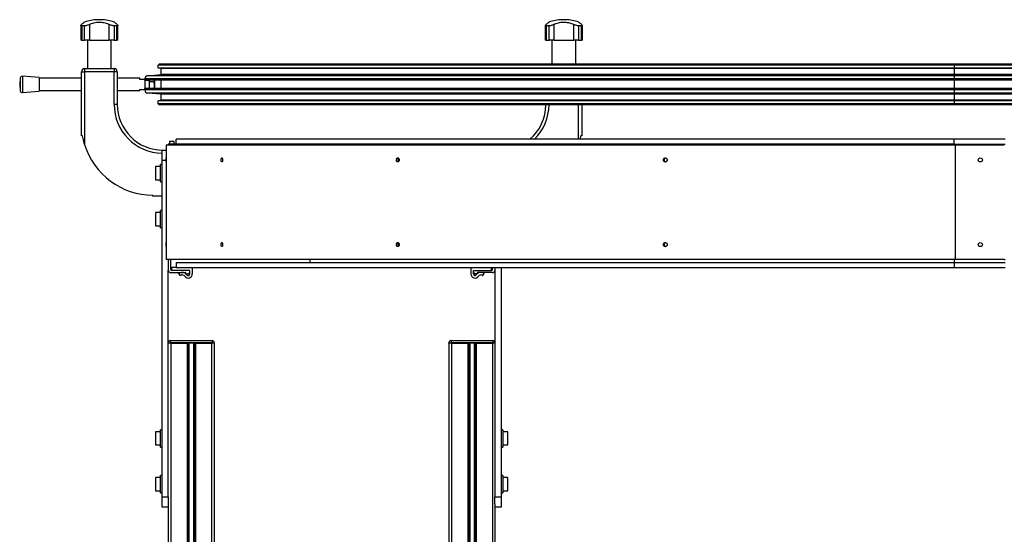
# Model space of a CAD drawing. Header units: millimetres. Extents: x 0 to 420, y 0 to 297.
# Tile 23 of 90: x 91 to 139, y 222 to 247. Entities that reach past the tile are written whole.
import ezdxf

# ---------------------------------------------------------------- set-up
doc = ezdxf.new("R2010")
doc.units = ezdxf.units.MM

msp = doc.modelspace()

# ---------------------------------------------------------------- linework, layer by layer
at = {"color": 7, "linetype": 'Continuous', "lineweight": 25}
for p, q in [((94.65179, 247.14329), (94.65179, 247.14158)), ((94.82707, 247.14329), (94.65179, 247.14329)), ((94.82707, 247.14158), (94.65179, 247.14158)), ((94.82707, 247.14158), (94.82707, 247.14329)), ((117.40179, 247.14329), (117.40179, 247.14158)), ((117.57707, 247.14329), (117.40179, 247.14329)), ((117.57707, 247.14158), (117.40179, 247.14158)), ((117.57707, 247.14158), (117.57707, 247.14329)), ((93.83318, 246.86479), (93.83318, 246.14329)), ((94.01292, 246.84185), (93.88048, 246.84185)), ((93.88048, 246.84185), (93.88048, 246.14329)), ((94.01292, 246.14329), (94.01292, 246.84185)), ((94.25321, 246.90942), (94.25321, 246.14329)), ((95.22565, 246.14329), (95.22565, 246.90942)), ((95.59838, 246.84185), (95.46595, 246.84185)), ((95.46595, 246.84185), (95.46595, 246.14329)), ((95.59838, 246.14329), (95.59838, 246.84185)), ((95.64568, 246.14329), (95.64568, 246.86519)), ((116.58318, 246.86479), (116.58318, 246.14329)), ((116.76292, 246.84185), (116.63048, 246.84185)), ((116.63048, 246.84185), (116.63048, 246.14329)), ((116.76292, 246.14329), (116.76292, 246.84185)), ((117.00321, 246.90942), (117.00321, 246.14329)), ((117.97565, 246.14329), (117.97565, 246.90942)), ((118.34838, 246.84185), (118.21595, 246.84185)), ((118.21595, 246.84185), (118.21595, 246.14329)), ((118.34838, 246.14329), (118.34838, 246.84185)), ((118.39568, 246.14329), (118.39568, 246.86519)), ((93.88048, 246.14329), (93.83318, 246.14329)), ((93.88048, 246.14329), (94.01292, 246.14329)), ((94.25321, 246.14329), (94.01292, 246.14329)), ((94.15735, 246.14329), (94.15735, 244.74329)), ((94.25321, 246.14329), (95.22565, 246.14329)), ((95.46595, 246.14329), (95.22565, 246.14329)), ((95.32151, 244.74329), (95.32151, 246.14329)), ((95.46595, 246.14329), (95.59838, 246.14329)), ((95.64568, 246.14329), (95.59838, 246.14329)), ((116.63048, 246.14329), (116.58318, 246.14329)), ((116.63048, 246.14329), (116.76292, 246.14329)), ((117.00321, 246.14329), (116.76292, 246.14329)), ((116.90735, 246.14329), (116.90735, 244.96829)), ((117.00321, 246.14329), (117.97565, 246.14329)), ((118.21595, 246.14329), (117.97565, 246.14329)), ((118.07151, 244.96829), (118.07151, 246.14329)), ((118.21595, 246.14329), (118.34838, 246.14329)), ((118.39568, 246.14329), (118.34838, 246.14329)), ((93.86443, 244.59329), (94.01443, 244.59329)), ((93.86443, 241.4538), (93.86443, 244.59329)), ((94.01443, 244.74329), (95.46443, 244.74329)), ((94.01443, 244.74329), (94.01443, 244.59329)), ((95.46443, 244.59329), (94.01443, 244.59329)), ((94.01443, 244.59329), (94.01443, 241.02964)), ((95.46443, 244.74329), (95.46443, 244.59329)), ((95.46443, 242.99329), (95.46443, 244.59329)), ((95.61443, 244.59329), (95.46443, 244.59329)), ((95.61443, 244.59329), (95.61443, 242.99329)), ((97.61443, 244.91829), (97.66443, 244.96829)), ((136.61443, 244.91829), (97.61443, 244.91829)), ((97.61443, 244.76829), (97.61443, 244.91829)), ((136.61443, 244.76829), (97.61443, 244.76829)), ((97.76443, 244.74279), (97.61443, 244.76829)), ((136.61443, 244.96829), (97.66443, 244.96829)), ((136.61443, 244.74279), (97.76443, 244.74279)), ((97.76443, 244.44828), (97.76443, 244.74279)), ((148.53235, 244.96829), (136.61443, 244.96829)), ((136.61443, 244.96829), (136.61443, 244.91829)), ((148.53235, 244.91829), (136.61443, 244.91829)), ((136.61443, 244.91829), (136.61443, 244.76829)), ((148.53235, 244.76829), (136.61443, 244.76829)), ((136.61443, 244.76829), (136.61443, 244.74279)), ((148.12719, 244.74279), (136.61443, 244.74279)), ((136.61443, 244.74279), (136.61443, 244.44828)), ((90.85997, 244.27619), (90.83648, 243.96829)), ((90.85997, 244.27619), (90.85997, 243.67208)), ((91.78648, 244.30579), (90.96728, 244.36829)), ((90.96728, 244.36829), (90.96728, 243.58348)), ((91.78648, 244.30579), (91.78648, 243.6436)), ((93.86443, 244.26829), (91.78648, 244.26829)), ((96.71443, 244.26829), (95.61443, 244.26829)), ((96.71443, 244.21829), (96.71443, 244.26829)), ((96.96443, 244.21829), (96.71443, 244.21829)), ((136.61443, 244.24084), (96.96443, 244.24084)), ((96.96443, 244.17329), (96.96443, 244.24084)), ((136.61443, 244.17329), (96.96443, 244.17329)), ((96.96443, 244.17329), (96.96443, 243.76329)), ((97.17943, 244.16829), (96.96443, 244.16829)), ((97.10136, 244.39027), (97.76443, 244.44828)), ((136.61443, 244.39027), (97.10136, 244.39027)), ((97.17943, 244.17329), (97.17943, 244.09721)), ((97.17943, 244.09721), (97.17943, 243.76329)), ((97.42877, 244.09721), (97.17943, 244.09721)), ((97.4461, 243.92162), (97.42877, 244.09721)), ((97.4461, 244.17329), (97.4461, 243.92162)), ((136.61443, 244.44828), (97.76443, 244.44828)), ((97.76443, 243.76329), (97.76443, 244.17329)), ((147.98943, 244.44828), (136.61443, 244.44828)), ((136.61443, 244.44828), (136.61443, 244.39027)), ((136.61443, 244.39027), (136.61443, 244.24084)), ((147.98943, 244.39027), (136.61443, 244.39027)), ((136.61443, 244.24084), (136.61443, 244.17329)), ((147.98943, 244.24084), (136.61443, 244.24084)), ((147.98943, 244.17329), (136.61443, 244.17329)), ((136.61443, 244.17329), (136.61443, 243.76329)), ((90.83648, 243.96829), (90.85997, 243.6604)), ((90.85997, 243.67208), (90.85997, 243.6604)), ((90.96728, 243.56829), (91.78648, 243.63079)), ((90.96728, 243.58348), (90.96728, 243.56829)), ((91.78648, 243.66829), (93.86443, 243.66829)), ((91.78648, 243.6436), (91.78648, 243.63079)), ((95.61443, 243.66829), (96.71443, 243.66829)), ((96.71443, 243.71829), (96.96443, 243.71829)), ((96.71443, 243.66829), (96.71443, 243.71829)), ((96.96443, 243.76829), (97.17943, 243.76829)), ((96.96443, 243.69574), (96.96443, 243.76329)), ((136.61443, 243.76329), (96.96443, 243.76329)), ((136.61443, 243.69574), (96.96443, 243.69574)), ((97.42877, 243.74603), (97.4461, 243.92162)), ((97.4461, 243.92162), (97.4461, 243.76329)), ((136.61443, 243.76329), (136.61443, 243.69574)), ((147.98943, 243.76329), (136.61443, 243.76329)), ((136.61443, 243.69574), (136.61443, 243.54631)), ((147.98943, 243.69574), (136.61443, 243.69574)), ((136.61443, 243.54631), (97.10136, 243.54631)), ((97.76443, 243.4883), (97.10136, 243.54631)), ((97.61443, 243.16829), (97.76443, 243.19379)), ((136.61443, 243.16829), (97.61443, 243.16829)), ((97.61443, 243.01829), (97.61443, 243.16829)), ((136.61443, 243.4883), (97.76443, 243.4883)), ((97.76443, 243.19379), (97.76443, 243.4883)), ((136.61443, 243.19379), (97.76443, 243.19379)), ((136.61443, 243.54631), (136.61443, 243.4883)), ((147.98943, 243.54631), (136.61443, 243.54631)), ((147.98943, 243.4883), (136.61443, 243.4883)), ((136.61443, 243.4883), (136.61443, 243.19379)), ((147.98943, 243.19379), (136.61443, 243.19379)), ((136.61443, 243.19379), (136.61443, 243.16829)), ((147.98943, 243.16829), (136.61443, 243.16829)), ((136.61443, 243.16829), (136.61443, 243.01829)), ((95.46443, 242.99329), (95.61443, 242.99329)), ((136.61443, 243.01829), (97.61443, 243.01829)), ((97.66443, 242.96829), (97.61443, 243.01829)), ((136.61443, 242.96829), (97.66443, 242.96829)), ((118.21443, 241.28479), (118.21443, 242.96829)), ((118.36443, 242.96829), (118.36443, 241.4538)), ((147.98943, 243.01829), (136.61443, 243.01829)), ((136.61443, 243.01829), (136.61443, 242.96829)), ((147.98943, 242.96829), (136.61443, 242.96829)), ((93.91443, 241.4538), (93.86443, 241.4538)), ((98.17693, 241.16829), (98.17693, 241.04329)), ((98.40693, 241.16829), (98.17693, 241.16829)), ((98.40693, 241.04329), (98.40693, 241.16829)), ((98.49443, 241.04329), (98.49443, 241.28479)), ((136.61443, 241.28479), (98.49443, 241.28479)), ((118.31443, 241.4538), (118.27807, 241.28479)), ((118.36443, 241.4538), (118.31443, 241.4538)), ((136.61443, 241.04329), (136.61443, 241.28479)), ((139.11443, 241.28479), (136.61443, 241.28479)), ((97.81443, 240.24329), (97.81443, 240.74329)), ((97.81443, 240.74329), (98.01127, 240.74329)), ((98.01127, 240.94329), (98.01127, 235.44329)), ((98.01446, 240.99329), (98.01134, 240.99329)), ((98.01446, 240.99329), (98.01446, 235.39329)), ((136.66456, 240.99329), (98.01446, 240.99329)), ((98.11443, 241.04329), (98.11443, 240.99329)), ((136.61443, 241.04329), (98.11443, 241.04329)), ((136.61443, 241.04329), (139.11443, 241.04329)), ((136.61443, 241.04329), (136.61443, 240.99329)), ((136.66456, 240.99329), (136.66456, 235.39329)), ((139.06456, 240.99329), (136.66456, 240.99329)), ((97.81443, 223.74329), (97.81443, 240.24329)), ((98.01127, 240.24329), (97.81443, 240.24329)), ((97.48443, 239.92829), (97.48443, 239.30829)), ((97.73443, 239.94329), (97.49943, 239.94329)), ((97.49943, 239.29329), (97.49943, 239.94329)), ((97.81443, 240.04329), (97.73443, 240.04329)), ((97.73443, 239.19329), (97.73443, 240.04329)), ((97.49943, 239.29329), (97.73443, 239.29329)), ((97.73443, 239.19329), (97.81443, 239.19329)), ((97.36443, 238.49329), (97.36443, 238.54329)), ((97.81443, 238.49329), (97.36443, 238.49329)), ((97.81443, 237.79329), (97.73443, 237.79329)), ((97.73443, 236.94329), (97.73443, 237.79329)), ((97.48443, 237.67829), (97.48443, 237.05829)), ((97.73443, 237.69329), (97.49943, 237.69329)), ((97.49943, 237.04329), (97.49943, 237.69329)), ((97.49943, 237.04329), (97.73443, 237.04329)), ((97.73443, 236.94329), (97.81443, 236.94329)), ((98.01446, 235.39329), (98.01134, 235.39329)), ((136.66456, 235.39329), (98.01446, 235.39329)), ((98.11443, 235.39329), (98.11443, 234.86829)), ((98.23193, 234.90422), (98.23193, 235.39329)), ((105.04128, 235.39329), (105.04128, 235.24329)), ((136.61443, 235.39329), (136.61443, 235.24329)), ((139.06456, 235.39329), (136.66456, 235.39329)), ((139.06456, 235.39329), (139.11443, 235.39329)), ((98.28943, 235.00422), (98.49443, 235.00422)), ((98.28943, 234.85422), (98.28943, 235.00422)), ((98.49443, 235.24329), (98.49443, 235.00179)), ((98.49443, 235.24329), (136.61443, 235.24329)), ((98.49443, 235.00179), (136.61443, 235.00179)), ((99.28943, 235.00179), (99.28943, 234.67922)), ((112.93943, 235.00179), (112.93943, 234.67922)), ((113.93943, 234.85422), (113.93943, 235.00179)), ((113.99693, 234.90422), (113.99693, 235.00179)), ((114.11443, 235.00179), (114.11443, 234.86829)), ((114.41443, 235.00179), (114.41443, 223.74329)), ((136.61443, 235.24329), (136.61443, 235.00179)), ((136.61443, 235.24329), (139.11443, 235.24329)), ((136.61443, 235.00179), (139.11443, 235.00179)), ((98.11443, 223.74329), (98.11443, 234.86829)), ((98.23943, 234.74329), (98.96028, 234.74329)), ((99.16443, 234.85422), (98.28193, 234.85422)), ((99.16443, 234.85422), (98.28943, 234.85422)), ((98.63943, 234.70296), (98.66594, 234.71809)), ((98.70137, 234.59439), (98.63943, 234.70296)), ((98.72788, 234.60951), (98.70137, 234.59439)), ((98.97881, 234.71611), (98.96443, 234.67872)), ((98.96443, 234.67872), (99.08443, 234.67872)), ((99.16443, 234.67922), (99.16443, 234.85422)), ((99.16443, 234.75872), (99.16443, 234.85422)), ((113.06443, 234.85422), (113.93943, 234.85422)), ((113.06443, 234.67922), (113.06443, 234.85422)), ((113.06443, 234.85422), (113.94693, 234.85422)), ((113.06443, 234.75872), (113.06443, 234.85422)), ((113.26443, 234.67872), (113.14443, 234.67872)), ((113.25005, 234.71611), (113.26443, 234.67872)), ((113.98943, 234.74329), (113.26859, 234.74329)), ((113.50099, 234.60951), (113.52749, 234.59439)), ((113.52749, 234.59439), (113.58943, 234.70296)), ((113.58943, 234.70296), (113.56292, 234.71809)), ((114.11443, 234.86829), (114.11443, 223.74329)), ((98.11443, 231.30829), (98.214, 231.30829)), ((98.214, 231.28329), (98.11443, 231.28329)), ((98.214, 231.40829), (98.214, 231.30829)), ((98.214, 231.40829), (100.264, 231.40829)), ((98.214, 231.30829), (98.214, 231.28329)), ((100.264, 231.30829), (98.214, 231.30829)), ((98.23943, 231.28329), (98.214, 231.28329)), ((98.23943, 231.28329), (98.23943, 201.78329)), ((98.23943, 231.28329), (99.03193, 231.28329)), ((99.03193, 231.28329), (99.03193, 201.78329)), ((99.44693, 231.28329), (99.03193, 231.28329)), ((99.07455, 231.28329), (99.07455, 201.78329)), ((99.12938, 231.28329), (99.12938, 201.78329)), ((99.34948, 231.28329), (99.34948, 201.78329)), ((99.40431, 231.28329), (99.40431, 201.78329)), ((99.44693, 231.28329), (99.44693, 201.78329)), ((99.44693, 231.28329), (100.23943, 231.28329)), ((100.23943, 231.28329), (100.23943, 201.78329)), ((100.264, 231.28329), (100.23943, 231.28329)), ((100.264, 231.40829), (100.264, 231.30829)), ((100.264, 231.40829), (100.26486, 231.40829)), ((100.264, 231.28329), (100.264, 231.30829)), ((100.264, 231.30829), (100.364, 231.30829)), ((100.364, 231.28329), (100.264, 231.28329)), ((100.364, 231.30829), (100.364, 231.28329)), ((100.364, 231.30829), (100.36486, 231.30829)), ((100.364, 231.28329), (100.36443, 231.28329)), ((100.36443, 231.28329), (100.36443, 204.03329)), ((100.36486, 231.28329), (100.36443, 231.28329)), ((100.36486, 231.30829), (100.36486, 231.28329)), ((111.864, 231.28329), (111.864, 231.30829)), ((111.864, 231.30829), (111.964, 231.30829)), ((111.964, 231.28329), (111.864, 231.28329)), ((111.86443, 231.28329), (111.86443, 204.03329)), ((111.964, 231.40829), (114.014, 231.40829)), ((111.964, 231.40829), (111.964, 231.30829)), ((114.014, 231.30829), (111.964, 231.30829)), ((111.964, 231.30829), (111.964, 231.28329)), ((111.98943, 231.28329), (111.964, 231.28329)), ((111.98943, 231.28329), (111.98943, 201.78329)), ((111.98943, 231.28329), (112.78193, 231.28329)), ((112.78193, 231.28329), (112.78193, 201.78329)), ((113.19693, 231.28329), (112.78193, 231.28329)), ((112.82455, 231.28329), (112.82455, 201.78329)), ((112.87938, 231.28329), (112.87938, 201.78329)), ((113.09948, 231.28329), (113.09948, 201.78329)), ((113.15431, 231.28329), (113.15431, 201.78329)), ((113.19693, 231.28329), (113.19693, 201.78329)), ((113.19693, 231.28329), (113.98943, 231.28329)), ((113.98943, 231.28329), (113.98943, 201.78329)), ((114.014, 231.28329), (113.98943, 231.28329)), ((114.014, 231.40829), (114.014, 231.30829)), ((114.014, 231.40829), (114.01486, 231.40829)), ((114.014, 231.28329), (114.014, 231.30829)), ((114.014, 231.30829), (114.114, 231.30829)), ((114.114, 231.28329), (114.014, 231.28329)), ((114.114, 231.30829), (114.114, 231.28329)), ((114.114, 231.30829), (114.11443, 231.30829)), ((114.114, 231.28329), (114.11443, 231.28329)), ((97.48443, 226.92829), (97.48443, 226.30829)), ((97.73443, 226.94329), (97.49943, 226.94329)), ((97.49943, 226.29329), (97.49943, 226.94329)), ((97.81443, 227.04329), (97.73443, 227.04329)), ((97.73443, 226.28318), (97.73443, 227.04329)), ((114.49443, 227.04329), (114.41443, 227.04329)), ((114.49443, 227.04329), (114.49443, 226.19329)), ((114.72943, 226.94329), (114.49443, 226.94329)), ((114.72943, 226.94329), (114.72943, 226.91958)), ((114.72943, 226.91958), (114.72943, 226.29329)), ((114.74443, 226.90568), (114.74443, 226.92829)), ((114.74443, 226.30829), (114.74443, 226.90568)), ((97.49943, 226.29329), (97.73443, 226.29329)), ((97.73443, 226.19329), (97.73443, 226.28318)), ((97.73443, 226.19329), (97.81443, 226.19329)), ((114.41443, 226.19329), (114.49443, 226.19329)), ((114.49443, 226.29329), (114.72943, 226.29329)), ((97.81443, 224.79329), (97.73443, 224.79329)), ((97.73443, 224.35578), (97.73443, 224.79329)), ((114.49443, 224.79329), (114.41443, 224.79329)), ((114.49443, 224.79329), (114.49443, 223.94329)), ((97.48443, 224.67829), (97.48443, 224.05829)), ((97.73443, 224.69329), (97.49943, 224.69329)), ((97.49943, 224.04329), (97.49943, 224.69329)), ((97.73443, 223.94329), (97.73443, 224.35578)), ((114.72943, 224.69329), (114.49443, 224.69329)), ((114.72943, 224.69329), (114.72943, 224.66958)), ((114.72943, 224.66958), (114.72943, 224.04329)), ((114.74443, 224.65568), (114.74443, 224.67829)), ((114.74443, 224.05829), (114.74443, 224.65568)), ((97.49943, 224.04329), (97.73443, 224.04329)), ((97.73443, 223.94329), (97.81443, 223.94329)), ((114.41443, 223.94329), (114.49443, 223.94329)), ((114.49443, 224.04329), (114.72943, 224.04329)), ((97.81443, 223.74329), (98.11443, 223.74329)), ((97.81443, 223.24329), (97.81443, 223.74329)), ((98.11443, 223.74329), (98.11443, 223.41257)), ((98.11443, 223.41257), (98.11443, 201.78329)), ((114.11443, 223.74329), (114.41443, 223.74329)), ((114.11443, 223.41257), (114.11443, 223.74329)), ((114.11443, 223.41257), (114.11443, 201.78329)), ((114.41443, 223.74329), (114.41443, 223.24329)), ((98.11443, 223.24329), (97.81443, 223.24329)), ((114.41443, 223.24329), (114.11443, 223.24329))]:
    msp.add_line(p, q, dxfattribs=at)
at = {"color": 7, "linetype": 'Continuous', "lineweight": 25, "flags": 128}
for points in [[(98.01274, 240.26829), (98.01275, 240.30656), (98.01278, 240.339), (98.01282, 240.36068), (98.01287, 240.36829), (98.01292, 240.36068), (98.01296, 240.339), (98.01299, 240.30656), (98.013, 240.26829), (98.01299, 240.23002), (98.01296, 240.19758), (98.01292, 240.1759), (98.01287, 240.16829), (98.01282, 240.1759), (98.01278, 240.19758), (98.01275, 240.23002), (98.01274, 240.26829)], [(98.01274, 236.11829), (98.01275, 236.15656), (98.01278, 236.189), (98.01282, 236.21068), (98.01287, 236.21829), (98.01292, 236.21068), (98.01296, 236.189), (98.01299, 236.15656), (98.013, 236.11829), (98.01299, 236.08002), (98.01296, 236.04758), (98.01292, 236.0259), (98.01287, 236.01829), (98.01282, 236.0259), (98.01278, 236.04758), (98.01275, 236.08002), (98.01274, 236.11829)]]:
    msp.add_lwpolyline(points, dxfattribs=at)
at = {"color": 7, "linetype": 'Continuous', "lineweight": 25}
for centre in [(137.88956, 240.26829), (137.88956, 236.11829)]:
    msp.add_circle(centre, 0.1, dxfattribs=at)
for centre, radius, start, end in [((94.73943, 244.89329), 2.25, 92.232359, 108.82879), ((94.73943, 244.89329), 2.25, 71.173562, 87.767641), ((117.48943, 244.89329), 2.25, 92.232359, 108.828662), ((117.48943, 244.89329), 2.25, 71.174979, 87.767641), ((94.01443, 244.59329), 0.15, 90, 180), ((95.46443, 244.59329), 0.15, 0, 90), ((90.95968, 244.26858), 0.1, 85.637086, 175.637086), ((97.11443, 244.24084), 0.15, 95, 180), ((90.95968, 243.668), 0.1, 184.362914, 274.362914), ((97.11443, 243.69574), 0.15, 180, 265), ((97.86443, 242.99329), 2.4, 180, 268.806252), ((97.86443, 242.99329), 2.25, 180, 270), ((114.36443, 242.99329), 2.25, 310.594539, 359.363367), ((114.36443, 242.99329), 2.4, 314.612324, 359.403158), ((97.36443, 242.04329), 3.5, 196.834981, 270), ((107.6055, 240.95579), 9.59423, 179.776053, 180.074649), ((97.49943, 239.92829), 0.015, 90, 180), ((97.49943, 239.30829), 0.015, 180, 270), ((97.49943, 237.67829), 0.015, 90, 180), ((97.49943, 237.05829), 0.015, 180, 270), ((107.6055, 235.43079), 9.59423, 179.925351, 180.223947), ((98.28193, 234.90422), 0.05, 180, 269.999957), ((113.94693, 234.90422), 0.05, 270.000043, 0), ((98.23943, 234.86829), 0.125, 180, 270), ((98.8022, 234.47922), 0.275, 34.849864, 119.703099), ((98.8022, 234.47922), 0.15, 34.849864, 119.703099), ((99.08943, 234.67922), 0.2, 214.849864, 359.999959), ((98.96015, 234.72329), 0.02, 338.964523, 89.627624), ((99.08943, 234.67922), 0.075, 214.849864, 359.999959), ((99.08443, 234.70372), 0.025, 270, 287.771539), ((99.05849, 234.78466), 0.11, 287.771539, 342.228461), ((99.13943, 234.75872), 0.025, 342.228463, 0.000239), ((113.13943, 234.67922), 0.2, 180.000041, 325.150136), ((113.08943, 234.75872), 0.025, 179.999761, 197.771537), ((113.13943, 234.67922), 0.075, 180.000041, 325.150136), ((113.17038, 234.78466), 0.11, 197.771539, 252.228461), ((113.14443, 234.70372), 0.025, 252.228461, 270), ((113.42666, 234.47922), 0.275, 60.296901, 145.150136), ((113.26872, 234.72329), 0.02, 90.372376, 201.035477), ((113.42666, 234.47922), 0.15, 60.296901, 145.150136), ((113.98943, 234.86829), 0.125, 270, 0), ((98.214, 231.30829), 0.1, 90, 174.667564), ((100.264, 231.30829), 0.1, 0, 90), ((100.26486, 231.30829), 0.1, 0, 90), ((111.964, 231.30829), 0.1, 90, 180), ((114.014, 231.30829), 0.1, 0, 90), ((114.01486, 231.30829), 0.1, 5.332436, 90), ((97.49943, 226.92829), 0.015, 90, 180), ((114.72943, 226.92829), 0.015, 0, 90), ((97.49943, 226.30829), 0.015, 180, 270), ((114.72943, 226.30829), 0.015, 270, 360), ((97.49943, 224.67829), 0.015, 90, 180), ((114.72943, 224.67829), 0.015, 0, 90), ((97.49943, 224.05829), 0.015, 180, 270), ((114.72943, 224.05829), 0.015, 270, 360)]:
    msp.add_arc(centre, radius, start, end, dxfattribs=at)
for points, knots in [([(94.01345, 247.02255), (94.01268, 247.02197), (94.01099, 247.0207), (93.98863, 247.00386), (93.95166, 246.97567), (93.90932, 246.94294), (93.87816, 246.91832), (93.8669, 246.90942)], [0, 0, 0, 0, 0.19220008, 0.4228414, 0.64448371, 0.87161504, 1, 1, 1, 1]), ([(94.25321, 246.90942), (94.28654, 246.92556), (94.35406, 246.95824), (94.46918, 246.99322), (94.59314, 247.01647), (94.71866, 247.02535), (94.84314, 247.02075), (94.96024, 247.00406), (95.07145, 246.97562), (95.15916, 246.94295), (95.20801, 246.91832), (95.22565, 246.90942)], [0, 0, 0, 0, 0.11925981, 0.24158658, 0.3609602, 0.48426569, 0.59620844, 0.71149815, 0.82228956, 0.93582475, 1, 1, 1, 1]), ([(95.61196, 246.90942), (95.5915, 246.92554), (95.55004, 246.95819), (95.50395, 246.99343), (95.47457, 247.01569), (95.46234, 247.02486), (95.4651, 247.02279), (95.46541, 247.02255)], [0, 0, 0, 0, 0.23851479, 0.48316338, 0.72190579, 0.96851179, 1, 1, 1, 1]), ([(116.76345, 247.02255), (116.76268, 247.02197), (116.76099, 247.02071), (116.73863, 247.00386), (116.70166, 246.97567), (116.65932, 246.94294), (116.62816, 246.91832), (116.6169, 246.90942)], [0, 0, 0, 0, 0.19230294, 0.4229149, 0.64452898, 0.87163139, 1, 1, 1, 1]), ([(117.00321, 246.90942), (117.03654, 246.92556), (117.10406, 246.95824), (117.21918, 246.99322), (117.34314, 247.01647), (117.46866, 247.02535), (117.59314, 247.02075), (117.71024, 247.00406), (117.82145, 246.97562), (117.90916, 246.94295), (117.95801, 246.91832), (117.97565, 246.90942)], [0, 0, 0, 0, 0.11925981, 0.24158658, 0.3609602, 0.48426569, 0.59620844, 0.71149815, 0.82228956, 0.93582475, 1, 1, 1, 1]), ([(118.36196, 246.90942), (118.3415, 246.92554), (118.30004, 246.95819), (118.25395, 246.99343), (118.22457, 247.01569), (118.21234, 247.02486), (118.2151, 247.02279), (118.21541, 247.02255)], [0, 0, 0, 0, 0.23847854, 0.48308993, 0.72179606, 0.96836457, 1, 1, 1, 1]), ([(93.88048, 246.84185), (93.86843, 246.84276), (93.84435, 246.84459), (93.83097, 246.85863), (93.8348, 246.8801), (93.85556, 246.89906), (93.8669, 246.90942)], [0, 0, 0, 0, 0.2331432, 0.46598224, 0.70829004, 1, 1, 1, 1]), ([(94.25321, 246.90942), (94.23237, 246.89932), (94.19064, 246.87908), (94.11768, 246.85589), (94.05579, 246.84352), (94.02481, 246.84231), (94.01292, 246.84185)], [0, 0, 0, 0, 0.28482414, 0.57045716, 0.83508046, 1, 1, 1, 1]), ([(95.46595, 246.84185), (95.44873, 246.84276), (95.41431, 246.84459), (95.35251, 246.85863), (95.28619, 246.8801), (95.24704, 246.89906), (95.22565, 246.90942)], [0, 0, 0, 0, 0.2331432, 0.46598224, 0.70829004, 1, 1, 1, 1]), ([(95.61196, 246.90942), (95.62304, 246.89932), (95.64524, 246.87908), (95.64817, 246.85589), (95.63005, 246.84352), (95.60717, 246.84231), (95.59838, 246.84185)], [0, 0, 0, 0, 0.28482414, 0.57045716, 0.83508046, 1, 1, 1, 1]), ([(116.63048, 246.84185), (116.61843, 246.84276), (116.59435, 246.84459), (116.58097, 246.85863), (116.5848, 246.8801), (116.60556, 246.89906), (116.6169, 246.90942)], [0, 0, 0, 0, 0.2331432, 0.46598224, 0.70829004, 1, 1, 1, 1]), ([(117.00321, 246.90942), (116.98237, 246.89932), (116.94064, 246.87908), (116.86768, 246.85589), (116.80579, 246.84352), (116.77481, 246.84231), (116.76292, 246.84185)], [0, 0, 0, 0, 0.28482414, 0.57045716, 0.83508046, 1, 1, 1, 1]), ([(118.21595, 246.84185), (118.19873, 246.84276), (118.16431, 246.84459), (118.10251, 246.85863), (118.03619, 246.8801), (117.99704, 246.89906), (117.97565, 246.90942)], [0, 0, 0, 0, 0.2331432, 0.46598224, 0.70829004, 1, 1, 1, 1]), ([(118.36196, 246.90942), (118.37304, 246.89932), (118.39524, 246.87908), (118.39817, 246.85589), (118.38005, 246.84352), (118.35717, 246.84231), (118.34838, 246.84185)], [0, 0, 0, 0, 0.28482414, 0.57045716, 0.83508046, 1, 1, 1, 1]), ([(97.42877, 244.09721), (97.43096, 244.10477), (97.43822, 244.1299), (97.44023, 244.15544), (97.44164, 244.17329)], [0, 0, 0, 0, 0.300867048, 1, 1, 1, 1]), ([(94.01443, 241.02964), (93.98744, 241.12636), (93.94818, 241.26709), (93.92247, 241.40932), (93.91443, 241.4538)], [0, 0, 0, 0, 0.68726798, 1, 1, 1, 1]), ([(100.77717, 240.26829), (100.77661, 240.28139), (100.77549, 240.30759), (100.76687, 240.34087), (100.75459, 240.36308), (100.74003, 240.37089), (100.72553, 240.36312), (100.71325, 240.34091), (100.70505, 240.30762), (100.70217, 240.26833), (100.70503, 240.22907), (100.71321, 240.19578), (100.72548, 240.17353), (100.73998, 240.16569), (100.75456, 240.17346), (100.76685, 240.19566), (100.77548, 240.22894), (100.77661, 240.25516), (100.77717, 240.26829)], [0, 0, 0, 0, 0.06245928, 0.12490804, 0.18739159, 0.24991766, 0.31246824, 0.37502624, 0.43753576, 0.49994458, 0.562323, 0.62474161, 0.68724497, 0.74984141, 0.81246211, 0.87498185, 0.93740598, 1, 1, 1, 1]), ([(109.42591, 240.26829), (109.42484, 240.28139), (109.42269, 240.30759), (109.40622, 240.34087), (109.38273, 240.36308), (109.35482, 240.37089), (109.32698, 240.36312), (109.30336, 240.34091), (109.28757, 240.30762), (109.28203, 240.26833), (109.28755, 240.22907), (109.30329, 240.19578), (109.32687, 240.17353), (109.35471, 240.16569), (109.38266, 240.17346), (109.40617, 240.19566), (109.42268, 240.22894), (109.42483, 240.25516), (109.42591, 240.26829)], [0, 0, 0, 0, 0.06245928, 0.12490804, 0.18739159, 0.24991766, 0.31246824, 0.37502624, 0.43753576, 0.49994458, 0.562323, 0.62474161, 0.68724497, 0.74984141, 0.81246211, 0.87498185, 0.93740598, 1, 1, 1, 1]), ([(109.39018, 240.35299), (109.385, 240.34876), (109.37177, 240.33798), (109.35852, 240.3073), (109.35276, 240.26834), (109.3585, 240.22938), (109.37173, 240.19868), (109.38497, 240.18785), (109.39017, 240.1836)], [0, 0, 0, 0, 0.12168084, 0.31085771, 0.49986289, 0.68877614, 0.87767841, 1, 1, 1, 1]), ([(122.55162, 240.26829), (122.55022, 240.28139), (122.5474, 240.30759), (122.52578, 240.34087), (122.49494, 240.36308), (122.45828, 240.37089), (122.42169, 240.36312), (122.39062, 240.34091), (122.36985, 240.30762), (122.36255, 240.26833), (122.36982, 240.22907), (122.39053, 240.19578), (122.42155, 240.17353), (122.45815, 240.16569), (122.49485, 240.17346), (122.52572, 240.19566), (122.54739, 240.22894), (122.55021, 240.25516), (122.55162, 240.26829)], [0, 0, 0, 0, 0.06245928, 0.12490804, 0.18739159, 0.24991766, 0.31246824, 0.37502624, 0.43753576, 0.49994458, 0.562323, 0.62474161, 0.68724497, 0.74984141, 0.81246211, 0.87498185, 0.93740598, 1, 1, 1, 1]), ([(122.47662, 240.36438), (122.47077, 240.36349), (122.45284, 240.36077), (122.42756, 240.34039), (122.40673, 240.30773), (122.39949, 240.26833), (122.40669, 240.22896), (122.42747, 240.1963), (122.45275, 240.17587), (122.47072, 240.17311), (122.47661, 240.17221)], [0, 0, 0, 0, 0.06943616, 0.21294024, 0.35647562, 0.49988074, 0.64321611, 0.78654315, 0.92992246, 1, 1, 1, 1]), ([(100.77717, 236.11829), (100.77661, 236.13139), (100.77549, 236.15759), (100.76687, 236.19087), (100.75459, 236.21308), (100.74003, 236.22089), (100.72553, 236.21312), (100.71325, 236.19091), (100.70505, 236.15762), (100.70217, 236.11833), (100.70503, 236.07907), (100.71321, 236.04578), (100.72548, 236.02353), (100.73998, 236.01569), (100.75456, 236.02346), (100.76685, 236.04566), (100.77548, 236.07894), (100.77661, 236.10516), (100.77717, 236.11829)], [0, 0, 0, 0, 0.06245928, 0.12490804, 0.18739159, 0.24991766, 0.31246824, 0.37502624, 0.43753576, 0.49994458, 0.562323, 0.62474161, 0.68724497, 0.74984141, 0.81246211, 0.87498185, 0.93740598, 1, 1, 1, 1]), ([(109.42591, 236.11829), (109.42484, 236.13139), (109.42269, 236.15759), (109.40622, 236.19087), (109.38273, 236.21308), (109.35482, 236.22089), (109.32698, 236.21312), (109.30336, 236.19091), (109.28757, 236.15762), (109.28203, 236.11833), (109.28755, 236.07907), (109.30329, 236.04578), (109.32687, 236.02353), (109.35471, 236.01569), (109.38266, 236.02346), (109.40617, 236.04566), (109.42268, 236.07894), (109.42483, 236.10516), (109.42591, 236.11829)], [0, 0, 0, 0, 0.06245928, 0.12490804, 0.18739159, 0.24991766, 0.31246824, 0.37502624, 0.43753576, 0.49994458, 0.562323, 0.62474161, 0.68724497, 0.74984141, 0.81246211, 0.87498185, 0.93740598, 1, 1, 1, 1]), ([(109.39018, 236.20299), (109.385, 236.19876), (109.37177, 236.18798), (109.35852, 236.1573), (109.35276, 236.11834), (109.3585, 236.07938), (109.37173, 236.04868), (109.38497, 236.03785), (109.39017, 236.0336)], [0, 0, 0, 0, 0.12168084, 0.31085771, 0.49986289, 0.68877614, 0.87767841, 1, 1, 1, 1]), ([(122.55162, 236.11829), (122.55022, 236.13139), (122.5474, 236.15759), (122.52578, 236.19087), (122.49494, 236.21308), (122.45828, 236.22089), (122.42169, 236.21312), (122.39062, 236.19091), (122.36985, 236.15762), (122.36255, 236.11833), (122.36982, 236.07907), (122.39053, 236.04578), (122.42155, 236.02353), (122.45815, 236.01569), (122.49485, 236.02346), (122.52572, 236.04566), (122.54739, 236.07894), (122.55021, 236.10516), (122.55162, 236.11829)], [0, 0, 0, 0, 0.06245928, 0.12490804, 0.18739159, 0.24991766, 0.31246824, 0.37502624, 0.43753576, 0.49994458, 0.562323, 0.62474161, 0.68724497, 0.74984141, 0.81246211, 0.87498185, 0.93740598, 1, 1, 1, 1]), ([(122.47662, 236.21438), (122.47077, 236.21349), (122.45284, 236.21077), (122.42756, 236.19039), (122.40673, 236.15773), (122.39949, 236.11833), (122.40669, 236.07896), (122.42747, 236.0463), (122.45275, 236.02587), (122.47072, 236.02311), (122.47661, 236.02221)], [0, 0, 0, 0, 0.06943616, 0.21294024, 0.35647562, 0.49988074, 0.64321611, 0.78654315, 0.92992246, 1, 1, 1, 1])]:
    msp.add_open_spline(points, degree=3, knots=knots, dxfattribs=at)

doc.saveas('drawing.dxf')
